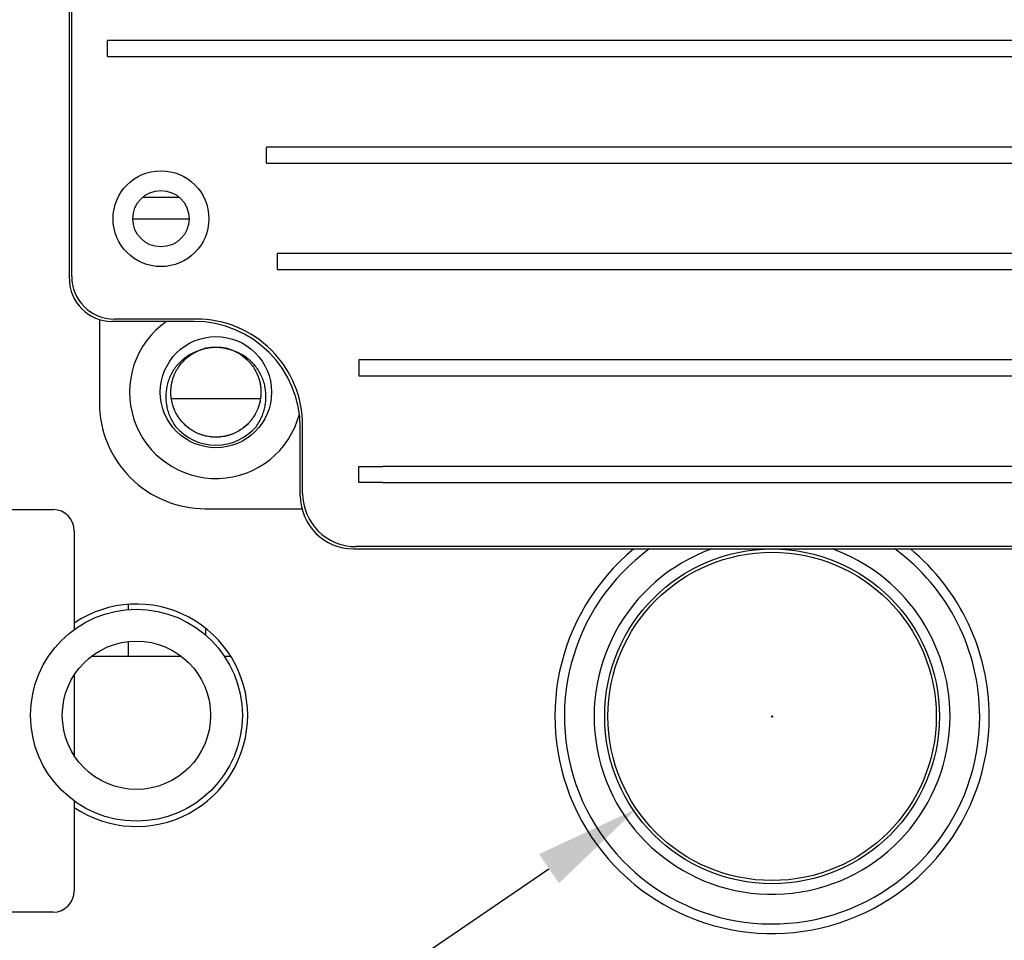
# Model space of a CAD drawing. Header units: millimetres. Extents: x 1138 to 3437, y -700 to 926.
# Tile 14 of 48: x 1771 to 1864, y 536 to 623. Entities that reach past the tile are written whole.
import ezdxf

# ---------------------------------------------------------------- set-up
doc = ezdxf.new("R2010")
doc.units = ezdxf.units.MM
doc.dimstyles.get("Standard").update_dxf_attribs({"dimtxt": 20, "dimasz": 10, "dimexe": 11, "dimexo": 11, "dimgap": 11, "dimtad": 0, "dimtih": 1, "dimtoh": 1, "dimdsep": 46, "dimtxsty": 'Standard', "dimcen": 0.09, "dimclrd": 256, "dimclre": 256, "dimclrt": 256, "dimadec": 0, "dimazin": 0, "dimtfac": 1, "dimtofl": 0, "dimtmove": 0, "dimatfit": 3, "dimfxl": 1, "dimtolj": 1, "dimtzin": 0, "dimarcsym": 0})

# ---------------------------------------------------------------- blocks, each defined once
blk = doc.blocks.new('*D5')
at = {"lineweight": -2, "transparency": 16777216}
for p, q in [((1842.032, 557.049), (1842.212, 557.049)), ((1842.122, 556.959), (1842.122, 557.139)), ((1711.997, 468.195), (1821.063, 542.67)), ((1701.997, 468.195), (1711.997, 468.195))]:
    blk.add_line(p, q, dxfattribs=at)
at = {"lineweight": 18, "transparency": 16777216}
blk.add_solid([(1820.123, 544.046), (1822.003, 541.293), (1829.321, 548.309)], dxfattribs=at)
at = {"layer": 'Defpoints', "color": 0, "lineweight": 18, "transparency": 16777216}
for p in [(1854.922, 565.79), (1829.321, 548.309)]:
    blk.add_point(p, dxfattribs=at)
at = {"lineweight": 18, "transparency": 16777216, "insert": (1667.664, 468.195), "char_height": 20, "attachment_point": 5}
blk.add_mtext('\\A1;∅31', dxfattribs=at)
blk = doc.blocks.new('*D6')
at = {"lineweight": -2, "transparency": 16777216}
for p, q in [((1908.747, 624.794), (2054.567, 624.794)), ((2043.567, 614.794), (2043.567, 401.192)), ((2043.567, 145.589), (2043.567, 359.192)), ((1852.352, 135.589), (2054.567, 135.589))]:
    blk.add_line(p, q, dxfattribs=at)
at = {"lineweight": 18, "transparency": 16777216}
for points in [[(2041.901, 614.794), (2045.234, 614.794), (2043.567, 624.794)], [(2041.901, 145.589), (2045.234, 145.589), (2043.567, 135.589)]]:
    blk.add_solid(points, dxfattribs=at)
at = {"layer": 'Defpoints', "color": 0, "lineweight": 18, "transparency": 16777216}
for p in [(1897.747, 624.794), (1841.352, 135.589), (2043.567, 135.589)]:
    blk.add_point(p, dxfattribs=at)
at = {"lineweight": 18, "transparency": 16777216, "insert": (2043.567, 380.192), "char_height": 20, "attachment_point": 5}
blk.add_mtext('\\A1;490', dxfattribs=at)

msp = doc.modelspace()

# ---------------------------------------------------------------- linework, layer by layer
for p, q in [((1776.007, 598.572), (1776.007, 680.617)), ((1775.789, 598.358), (1775.789, 652.37)), ((1781.633, 620.844), (1779.386, 620.844)), ((1779.386, 619.336), (1779.386, 620.844)), ((1903.238, 620.844), (1781.633, 620.844)), ((1779.386, 619.336), (1781.633, 619.336)), ((1781.633, 619.336), (1903.238, 619.336)), ((1796.633, 610.794), (1794.386, 610.794)), ((1794.386, 609.286), (1794.386, 610.794)), ((1903.238, 610.794), (1796.633, 610.794)), ((1794.386, 609.286), (1796.633, 609.286)), ((1796.633, 609.286), (1903.238, 609.286)), ((1786.195, 606.032), (1782.677, 606.032)), ((1781.773, 604.032), (1787.099, 604.032)), ((1797.638, 600.744), (1795.391, 600.744)), ((1795.391, 600.744), (1795.391, 599.236)), ((1902.233, 600.744), (1797.638, 600.744)), ((1795.391, 599.236), (1797.638, 599.236)), ((1797.638, 599.236), (1902.233, 599.236)), ((1778.622, 594.517), (1778.622, 586.654)), ((1787.539, 594.338), (1779.809, 594.338)), ((1787.753, 594.555), (1780.023, 594.555)), ((1805.364, 590.694), (1803.116, 590.694)), ((1803.116, 590.694), (1803.116, 589.186)), ((1869.508, 590.694), (1805.364, 590.694)), ((1803.116, 589.186), (1805.364, 589.186)), ((1805.364, 589.186), (1869.508, 589.186)), ((1785.429, 587.049), (1793.818, 587.049)), ((1797.589, 577.88), (1797.589, 584.288)), ((1797.806, 578.094), (1797.806, 584.502)), ((1803.116, 580.644), (1805.364, 580.644)), ((1803.116, 579.136), (1803.116, 580.644)), ((1869.508, 580.644), (1805.364, 580.644)), ((1805.364, 579.136), (1803.116, 579.136)), ((1805.364, 579.136), (1869.508, 579.136)), ((1760.252, 576.565), (1774.252, 576.565)), ((1788.622, 576.654), (1797.741, 576.654)), ((1776.252, 574.565), (1776.252, 565.25)), ((1802.614, 572.855), (1882.258, 572.855)), ((1882.044, 573.072), (1802.828, 573.072)), ((1781.372, 567.126), (1781.372, 567.628)), ((1788.657, 564.723), (1788.657, 565.372)), ((1781.372, 562.704), (1781.372, 564.114)), ((1781.372, 562.704), (1777.856, 562.704)), ((1786.387, 562.704), (1781.372, 562.704)), ((1791.035, 562.704), (1790.44, 562.704)), ((1776.252, 560.968), (1776.252, 553.34)), ((1776.252, 549.058), (1776.252, 540.565)), ((1774.252, 538.565), (1760.252, 538.565))]:
    msp.add_line(p, q)
for centre, radius in [((1784.436, 604.032), 4.523), ((1784.436, 604.032), 2.663), ((1789.622, 587.654), 5.25), ((1842.122, 557.049), 15.8), ((1842.122, 557.049), 15.5), ((1782.122, 557.154), 10), ((1782.122, 557.154), 7)]:
    msp.add_circle(centre, radius)
for centre, radius, start, end in [((1789.622, 587.654), 8.15, 124.91437, 345.29625), ((1789.622, 587.654), 4.25, 63.72569, 116.27487), ((1788.622, 586.654), 10, 180, 270.00002), ((1789.622, 587.654), 5, 220.20534, 319.79466), ((1774.252, 574.565), 2, 0, 90), ((1842.122, 557.049), 20.5, 129.56063, 0), ((1842.122, 557.049), 19.6, 126.25875, 0), ((1842.122, 557.049), 16.8, 109.81687, 0), ((1842.122, 557.049), 16.8, 0, 70.18875), ((1842.122, 557.049), 19.6, 0, 53.74688), ((1842.122, 557.049), 20.5, 0, 50.445), ((1782.122, 557.154), 10.5, 0, 123.99188), ((1782.122, 557.154), 10.5, 236.00812, 0), ((1774.252, 540.565), 2, 270, 0)]:
    msp.add_arc(centre, radius, start, end)
for centre, major_axis, start_param, end_param in [((1779.809, 598.358), (-2.843, -2.843), 5.497793, 7.068577), ((1780.027, 598.575), (-2.843, -2.843), 5.498663, 7.067708), ((1787.539, 584.288), (-7.107, -7.107), 2.356201, 3.926985), ((1787.756, 584.505), (-7.107, -7.107), 2.355853, 3.927333), ((1802.614, 577.88), (3.553, 3.553), 2.356201, 3.926984), ((1802.831, 578.097), (3.553, 3.553), 2.356896, 3.926289)]:
    msp.add_ellipse(centre, major_axis=major_axis, ratio=0.999988, start_param=start_param, end_param=end_param)
for points, knots in [([(1787.74, 591.465), (1787.575, 591.403), (1787.415, 591.33), (1787.105, 591.167), (1786.955, 591.075), (1786.773, 590.949), (1786.737, 590.923), (1786.666, 590.871), (1786.632, 590.844), (1786.528, 590.762), (1786.461, 590.706), (1786.265, 590.531), (1786.142, 590.407), (1785.969, 590.21), (1785.913, 590.143), (1785.832, 590.039), (1785.805, 590.004), (1785.753, 589.932), (1785.727, 589.896), (1785.601, 589.715), (1785.511, 589.565), (1785.347, 589.257), (1785.274, 589.098), (1785.179, 588.853), (1785.149, 588.77), (1785.108, 588.644), (1785.095, 588.602), (1785.07, 588.517), (1785.058, 588.475), (1785.002, 588.262), (1784.968, 588.091), (1784.917, 587.745), (1784.902, 587.571), (1784.893, 587.308), (1784.893, 587.22), (1784.896, 587.087), (1784.898, 587.043), (1784.902, 586.955), (1784.905, 586.911), (1784.923, 586.692), (1784.946, 586.519), (1785.011, 586.176), (1785.053, 586.007), (1785.131, 585.755), (1785.159, 585.672), (1785.204, 585.547), (1785.22, 585.506), (1785.253, 585.424), (1785.27, 585.383), (1785.357, 585.181), (1785.512, 584.867), (1785.701, 584.571), (1785.803, 584.427)], [0, 0, 0, 0, 0.0625, 0.0625, 0.125, 0.125, 0.140625, 0.140625, 0.15625, 0.15625, 0.1875, 0.1875, 0.25, 0.25, 0.28125, 0.28125, 0.296875, 0.296875, 0.3125, 0.3125, 0.375, 0.375, 0.4375, 0.4375, 0.46875, 0.46875, 0.484375, 0.484375, 0.5, 0.5, 0.5625, 0.5625, 0.625, 0.625, 0.65625, 0.65625, 0.671875, 0.671875, 0.6875, 0.6875, 0.75, 0.75, 0.8125, 0.8125, 0.84375, 0.84375, 0.859375, 0.859375, 0.875, 0.875, 0.9375, 1, 1, 1, 1]), ([(1791.503, 591.465), (1791.671, 591.382), (1791.993, 591.196), (1792.287, 590.97), (1792.462, 590.816), (1792.497, 590.784), (1792.565, 590.72), (1792.665, 590.623), (1792.76, 590.521), (1792.943, 590.313), (1793.055, 590.166), (1793.209, 589.935), (1793.258, 589.856), (1793.328, 589.735), (1793.35, 589.694), (1793.394, 589.612), (1793.416, 589.57), (1793.518, 589.361), (1793.589, 589.19), (1793.707, 588.841), (1793.755, 588.662), (1793.8, 588.434), (1793.808, 588.388), (1793.823, 588.296), (1793.83, 588.249), (1793.848, 588.111), (1793.857, 588.018), (1793.875, 587.741), (1793.875, 587.557), (1793.856, 587.28), (1793.847, 587.188), (1793.829, 587.05), (1793.822, 587.004), (1793.806, 586.912), (1793.798, 586.866), (1793.752, 586.637), (1793.704, 586.458), (1793.585, 586.108), (1793.514, 585.938), (1793.411, 585.73), (1793.39, 585.688), (1793.346, 585.606), (1793.323, 585.565), (1793.253, 585.444), (1793.204, 585.365), (1793.049, 585.134), (1792.936, 584.988), (1792.692, 584.71), (1792.561, 584.579), (1792.385, 584.425), (1792.349, 584.395), (1792.277, 584.336), (1792.168, 584.249), (1792.055, 584.169), (1791.824, 584.015), (1791.664, 583.923), (1791.415, 583.8), (1791.33, 583.762), (1791.201, 583.708), (1791.157, 583.691), (1791.07, 583.658), (1791.026, 583.643), (1790.806, 583.568), (1790.627, 583.521), (1790.265, 583.449), (1790.082, 583.425), (1789.849, 583.41), (1789.802, 583.408), (1789.709, 583.405), (1789.569, 583.403), (1789.43, 583.408), (1789.153, 583.426), (1788.97, 583.45), (1788.698, 583.505), (1788.608, 583.526), (1788.473, 583.562), (1788.428, 583.575), (1788.339, 583.602), (1788.294, 583.617), (1788.074, 583.692), (1787.903, 583.763), (1787.572, 583.927), (1787.412, 584.019), (1787.219, 584.148), (1787.181, 584.175), (1787.105, 584.229), (1787.067, 584.257), (1786.956, 584.343), (1786.884, 584.402), (1786.676, 584.585), (1786.545, 584.716), (1786.363, 584.925), (1786.304, 584.996), (1786.22, 585.107), (1786.192, 585.144), (1786.138, 585.22), (1786.111, 585.258), (1785.981, 585.453), (1785.889, 585.614), (1785.726, 585.945), (1785.656, 586.116), (1785.566, 586.379), (1785.539, 586.468), (1785.503, 586.604), (1785.492, 586.649), (1785.471, 586.74), (1785.461, 586.785), (1785.416, 587.013), (1785.392, 587.196), (1785.369, 587.565), (1785.369, 587.75), (1785.384, 587.983), (1785.388, 588.03), (1785.397, 588.122), (1785.413, 588.261), (1785.436, 588.398), (1785.491, 588.67), (1785.539, 588.848), (1785.628, 589.111), (1785.661, 589.198), (1785.714, 589.327), (1785.733, 589.37), (1785.772, 589.455), (1785.792, 589.497), (1785.895, 589.706), (1786.08, 590.026), (1786.306, 590.319), (1786.459, 590.494), (1786.491, 590.529), (1786.555, 590.597), (1786.587, 590.63), (1786.686, 590.729), (1786.754, 590.792), (1786.963, 590.975), (1787.11, 591.087), (1787.34, 591.241), (1787.419, 591.29), (1787.54, 591.36), (1787.58, 591.382), (1787.663, 591.426), (1787.704, 591.448), (1787.914, 591.551), (1788.085, 591.621), (1788.435, 591.739), (1788.613, 591.787), (1788.841, 591.832), (1788.887, 591.841), (1788.979, 591.856), (1789.025, 591.863), (1789.164, 591.881), (1789.257, 591.89), (1789.534, 591.907), (1789.719, 591.907), (1790.087, 591.883), (1790.271, 591.859), (1790.501, 591.813), (1790.546, 591.803), (1790.637, 591.782), (1790.772, 591.747), (1790.905, 591.707), (1791.167, 591.618), (1791.338, 591.547), (1791.587, 591.424), (1791.669, 591.38), (1791.79, 591.31), (1791.83, 591.286), (1791.91, 591.236), (1791.949, 591.211), (1792.142, 591.082), (1792.288, 590.969), (1792.565, 590.725), (1792.696, 590.594), (1792.85, 590.419), (1792.88, 590.383), (1792.939, 590.311), (1793.026, 590.201), (1793.107, 590.088), (1793.261, 589.857), (1793.353, 589.697), (1793.475, 589.448), (1793.514, 589.364), (1793.567, 589.235), (1793.584, 589.192), (1793.617, 589.104), (1793.633, 589.06), (1793.707, 588.839), (1793.803, 588.482), (1793.851, 588.115), (1793.866, 587.883), (1793.868, 587.837), (1793.871, 587.743), (1793.872, 587.696), (1793.872, 587.556), (1793.868, 587.463), (1793.85, 587.186), (1793.826, 587.003), (1793.771, 586.732), (1793.75, 586.641), (1793.714, 586.507), (1793.701, 586.462), (1793.674, 586.373), (1793.66, 586.328), (1793.584, 586.107), (1793.513, 585.936), (1793.349, 585.605), (1793.257, 585.445), (1793.102, 585.214), (1793.048, 585.138), (1792.963, 585.027), (1792.933, 584.99), (1792.874, 584.918), (1792.844, 584.883), (1792.691, 584.709), (1792.56, 584.578), (1792.282, 584.335), (1792.135, 584.222), (1791.941, 584.093), (1791.902, 584.067), (1791.822, 584.018), (1791.703, 583.947), (1791.58, 583.881), (1791.331, 583.759), (1791.161, 583.688), (1790.898, 583.599), (1790.809, 583.572), (1790.674, 583.536), (1790.628, 583.525), (1790.537, 583.504), (1790.492, 583.494), (1790.263, 583.449), (1790.08, 583.425), (1789.712, 583.401), (1789.527, 583.401), (1789.294, 583.417), (1789.248, 583.421), (1789.155, 583.43), (1789.108, 583.435), (1788.97, 583.454), (1788.878, 583.469), (1788.606, 583.523), (1788.428, 583.571), (1788.165, 583.661), (1788.079, 583.693), (1787.95, 583.747), (1787.907, 583.765), (1787.822, 583.804), (1787.78, 583.824), (1787.571, 583.927), (1787.41, 584.02), (1787.104, 584.226), (1786.957, 584.338), (1786.783, 584.491), (1786.748, 584.522), (1786.68, 584.586), (1786.647, 584.619), (1786.548, 584.718), (1786.484, 584.786), (1786.301, 584.995), (1786.189, 585.142), (1785.984, 585.449), (1785.891, 585.61), (1785.767, 585.862), (1785.729, 585.947), (1785.658, 586.118), (1785.625, 586.205), (1785.537, 586.467), (1785.489, 586.646), (1785.435, 586.918), (1785.42, 587.01), (1785.402, 587.149), (1785.396, 587.196), (1785.387, 587.288), (1785.383, 587.335), (1785.368, 587.567), (1785.369, 587.751), (1785.393, 588.12), (1785.417, 588.303), (1785.463, 588.532), (1785.473, 588.578), (1785.494, 588.669), (1785.528, 588.804), (1785.569, 588.937), (1785.658, 589.2), (1785.729, 589.37), (1785.852, 589.619), (1785.896, 589.701), (1785.966, 589.822), (1785.99, 589.862), (1786.039, 589.941), (1786.064, 589.98), (1786.194, 590.174), (1786.307, 590.321), (1786.55, 590.598), (1786.681, 590.729), (1786.856, 590.882), (1786.892, 590.912), (1786.964, 590.971), (1787.001, 591), (1787.112, 591.085), (1787.187, 591.139), (1787.418, 591.293), (1787.578, 591.386), (1787.827, 591.508), (1787.911, 591.546), (1788.04, 591.599), (1788.083, 591.616), (1788.171, 591.649), (1788.215, 591.665), (1788.436, 591.74), (1788.615, 591.788), (1788.977, 591.859), (1789.16, 591.883), (1789.438, 591.901), (1789.531, 591.904), (1789.718, 591.904), (1789.812, 591.901), (1790.089, 591.883), (1790.272, 591.858), (1790.634, 591.786), (1790.813, 591.738), (1791.035, 591.663), (1791.079, 591.647), (1791.166, 591.614), (1791.296, 591.563), (1791.422, 591.505), (1791.671, 591.382), (1791.83, 591.29), (1792.061, 591.136), (1792.137, 591.081), (1792.248, 590.996), (1792.284, 590.967), (1792.357, 590.908), (1792.392, 590.878), (1792.567, 590.724), (1792.697, 590.593), (1792.941, 590.315), (1793.053, 590.169), (1793.182, 589.975), (1793.208, 589.936), (1793.257, 589.856), (1793.329, 589.736), (1793.394, 589.613), (1793.517, 589.364), (1793.587, 589.194), (1793.676, 588.931), (1793.703, 588.842), (1793.739, 588.708), (1793.751, 588.662), (1793.772, 588.571), (1793.782, 588.526), (1793.827, 588.297), (1793.851, 588.113), (1793.875, 587.745), (1793.875, 587.56), (1793.859, 587.328), (1793.856, 587.282), (1793.846, 587.189), (1793.841, 587.143), (1793.823, 587.004), (1793.807, 586.912), (1793.753, 586.639), (1793.705, 586.461), (1793.616, 586.199), (1793.583, 586.112), (1793.512, 585.941), (1793.473, 585.856), (1793.349, 585.604), (1793.256, 585.444), (1793.051, 585.137), (1792.938, 584.99), (1792.755, 584.781), (1792.691, 584.713), (1792.592, 584.614), (1792.558, 584.582), (1792.49, 584.518), (1792.456, 584.487), (1792.281, 584.334), (1792.134, 584.222), (1791.827, 584.017), (1791.667, 583.924), (1791.458, 583.821), (1791.415, 583.801), (1791.33, 583.763), (1791.202, 583.707), (1791.072, 583.658), (1790.809, 583.569), (1790.631, 583.522), (1790.358, 583.468), (1790.267, 583.453), (1790.128, 583.434), (1790.082, 583.429), (1789.989, 583.42), (1789.942, 583.416), (1789.71, 583.401), (1789.525, 583.401), (1789.157, 583.426), (1788.973, 583.45), (1788.745, 583.495), (1788.7, 583.505), (1788.609, 583.527), (1788.563, 583.538), (1788.428, 583.574), (1788.339, 583.601), (1788.077, 583.691), (1787.906, 583.762), (1787.658, 583.884), (1787.576, 583.928), (1787.455, 583.998), (1787.415, 584.022), (1787.336, 584.071), (1787.297, 584.096), (1787.103, 584.226), (1786.956, 584.339), (1786.678, 584.583), (1786.548, 584.714), (1786.395, 584.888), (1786.365, 584.923), (1786.306, 584.995), (1786.277, 585.032), (1786.191, 585.143), (1786.137, 585.219), (1785.983, 585.451), (1785.891, 585.611), (1785.727, 585.942), (1785.656, 586.113), (1785.581, 586.335), (1785.567, 586.379), (1785.54, 586.468), (1785.502, 586.603), (1785.471, 586.738), (1785.417, 587.01), (1785.393, 587.193), (1785.375, 587.47), (1785.372, 587.563), (1785.372, 587.703), (1785.372, 587.75), (1785.376, 587.843), (1785.378, 587.89), (1785.393, 588.121), (1785.418, 588.305), (1785.49, 588.667), (1785.538, 588.845), (1785.613, 589.066), (1785.628, 589.11), (1785.661, 589.198), (1785.713, 589.328), (1785.771, 589.454), (1785.893, 589.703), (1785.986, 589.863), (1786.14, 590.093), (1786.194, 590.169), (1786.279, 590.279), (1786.308, 590.316), (1786.367, 590.388), (1786.398, 590.424), (1786.551, 590.599), (1786.682, 590.73), (1786.96, 590.973), (1787.107, 591.085), (1787.3, 591.214), (1787.339, 591.24), (1787.418, 591.289), (1787.459, 591.313), (1787.58, 591.383), (1787.662, 591.427), (1787.911, 591.549), (1788.082, 591.62), (1788.344, 591.709), (1788.433, 591.736), (1788.567, 591.772), (1788.612, 591.783), (1788.703, 591.804), (1788.749, 591.814), (1788.978, 591.86), (1789.162, 591.883), (1789.531, 591.907), (1789.715, 591.907), (1789.993, 591.889), (1790.086, 591.88), (1790.225, 591.862), (1790.271, 591.855), (1790.363, 591.839), (1790.409, 591.831), (1790.636, 591.786), (1790.815, 591.738), (1791.164, 591.619), (1791.335, 591.548), (1791.545, 591.445), (1791.586, 591.423), (1791.669, 591.379), (1791.791, 591.311), (1791.909, 591.238), (1792.139, 591.084), (1792.285, 590.971), (1792.494, 590.788), (1792.562, 590.725), (1792.661, 590.626), (1792.693, 590.592), (1792.757, 590.524), (1792.788, 590.489), (1792.942, 590.314), (1793.166, 590.02), (1793.351, 589.7), (1793.454, 589.492), (1793.474, 589.449), (1793.513, 589.364), (1793.531, 589.321), (1793.585, 589.192), (1793.617, 589.105), (1793.706, 588.842), (1793.754, 588.664), (1793.808, 588.392), (1793.823, 588.3), (1793.841, 588.162), (1793.847, 588.116), (1793.856, 588.023), (1793.86, 587.976), (1793.875, 587.743), (1793.875, 587.558), (1793.85, 587.19), (1793.826, 587.007), (1793.781, 586.779), (1793.771, 586.734), (1793.75, 586.643), (1793.738, 586.598), (1793.702, 586.462), (1793.675, 586.373), (1793.585, 586.11), (1793.515, 585.939), (1793.351, 585.608), (1793.258, 585.447), (1793.128, 585.253), (1793.102, 585.214), (1793.047, 585.139), (1792.964, 585.027), (1792.876, 584.92), (1792.693, 584.711), (1792.563, 584.581), (1792.354, 584.398), (1792.282, 584.339), (1792.171, 584.253), (1792.133, 584.226), (1792.057, 584.171), (1792.019, 584.145), (1791.826, 584.016), (1791.666, 583.924), (1791.334, 583.76), (1791.163, 583.69), (1790.943, 583.615), (1790.898, 583.6), (1790.809, 583.573), (1790.674, 583.535), (1790.539, 583.503), (1790.267, 583.45), (1790.084, 583.425), (1789.807, 583.407), (1789.714, 583.404), (1789.574, 583.404), (1789.528, 583.405), (1789.434, 583.408), (1789.388, 583.411), (1789.155, 583.426), (1788.788, 583.475), (1788.431, 583.57), (1788.211, 583.645), (1788.167, 583.661), (1788.08, 583.694), (1788.036, 583.711), (1787.907, 583.764), (1787.822, 583.803), (1787.573, 583.926), (1787.413, 584.018), (1787.183, 584.172), (1787.108, 584.226), (1786.997, 584.311), (1786.961, 584.34), (1786.889, 584.399), (1786.853, 584.429), (1786.678, 584.584), (1786.547, 584.715), (1786.303, 584.993), (1786.191, 585.139), (1786.036, 585.37), (1785.987, 585.449), (1785.917, 585.571), (1785.894, 585.612), (1785.85, 585.694), (1785.829, 585.735), (1785.727, 585.944), (1785.656, 586.114), (1785.538, 586.464), (1785.49, 586.643), (1785.444, 586.872), (1785.436, 586.918), (1785.42, 587.01), (1785.4, 587.148), (1785.387, 587.287), (1785.369, 587.563), (1785.369, 587.748), (1785.387, 588.025), (1785.396, 588.117), (1785.414, 588.256), (1785.421, 588.302), (1785.436, 588.394), (1785.445, 588.44), (1785.49, 588.668), (1785.538, 588.847), (1785.657, 589.196), (1785.728, 589.367), (1785.831, 589.576), (1785.852, 589.618), (1785.896, 589.7), (1785.919, 589.741), (1785.989, 589.862), (1786.038, 589.941), (1786.192, 590.171), (1786.305, 590.318), (1786.487, 590.526), (1786.551, 590.594), (1786.649, 590.692), (1786.683, 590.725), (1786.751, 590.789), (1786.786, 590.82), (1786.961, 590.974), (1787.108, 591.087), (1787.415, 591.291), (1787.575, 591.384), (1787.753, 591.471), (1787.764, 591.477), (1787.775, 591.482)], [0, 0, 0, 0, 0.005403, 0.010807, 0.010807, 0.012158, 0.012158, 0.013509, 0.01621, 0.01621, 0.021614, 0.021614, 0.024316, 0.024316, 0.025667, 0.025667, 0.027017, 0.027017, 0.032421, 0.032421, 0.037824, 0.037824, 0.039175, 0.039175, 0.040526, 0.040526, 0.043228, 0.043228, 0.048631, 0.048631, 0.051333, 0.051333, 0.052684, 0.052684, 0.054035, 0.054035, 0.059438, 0.059438, 0.064842, 0.064842, 0.066193, 0.066193, 0.067544, 0.067544, 0.070245, 0.070245, 0.075649, 0.075649, 0.081052, 0.081052, 0.082403, 0.082403, 0.083754, 0.086456, 0.086456, 0.091859, 0.091859, 0.094561, 0.094561, 0.095912, 0.095912, 0.097263, 0.097263, 0.102666, 0.102666, 0.10807, 0.10807, 0.109421, 0.109421, 0.110772, 0.113473, 0.113473, 0.118877, 0.118877, 0.121579, 0.121579, 0.12293, 0.12293, 0.12428, 0.12428, 0.129684, 0.129684, 0.135087, 0.135087, 0.136438, 0.136438, 0.137789, 0.137789, 0.140491, 0.140491, 0.145894, 0.145894, 0.148596, 0.148596, 0.149947, 0.149947, 0.151298, 0.151298, 0.156701, 0.156701, 0.162105, 0.162105, 0.164807, 0.164807, 0.166158, 0.166158, 0.167508, 0.167508, 0.172912, 0.172912, 0.178315, 0.178315, 0.179666, 0.179666, 0.181017, 0.183719, 0.183719, 0.189122, 0.189122, 0.191824, 0.191824, 0.193175, 0.193175, 0.194526, 0.194526, 0.199929, 0.205333, 0.205333, 0.206684, 0.206684, 0.208035, 0.208035, 0.210736, 0.210736, 0.21614, 0.21614, 0.218842, 0.218842, 0.220193, 0.220193, 0.221543, 0.221543, 0.226947, 0.226947, 0.23235, 0.23235, 0.233701, 0.233701, 0.235052, 0.235052, 0.237754, 0.237754, 0.243157, 0.243157, 0.248561, 0.248561, 0.249912, 0.249912, 0.251263, 0.253964, 0.253964, 0.259368, 0.259368, 0.26207, 0.26207, 0.263421, 0.263421, 0.264771, 0.264771, 0.270175, 0.270175, 0.275578, 0.275578, 0.276929, 0.276929, 0.27828, 0.280982, 0.280982, 0.286385, 0.286385, 0.289087, 0.289087, 0.290438, 0.290438, 0.291789, 0.291789, 0.297192, 0.302596, 0.302596, 0.303947, 0.303947, 0.305298, 0.305298, 0.307999, 0.307999, 0.313403, 0.313403, 0.316105, 0.316105, 0.317456, 0.317456, 0.318806, 0.318806, 0.32421, 0.32421, 0.329613, 0.329613, 0.332315, 0.332315, 0.333666, 0.333666, 0.335017, 0.335017, 0.34042, 0.34042, 0.345824, 0.345824, 0.347175, 0.347175, 0.348526, 0.351227, 0.351227, 0.356631, 0.356631, 0.359333, 0.359333, 0.360684, 0.360684, 0.362034, 0.362034, 0.367438, 0.367438, 0.372841, 0.372841, 0.374192, 0.374192, 0.375543, 0.375543, 0.378245, 0.378245, 0.383648, 0.383648, 0.38635, 0.38635, 0.387701, 0.387701, 0.389052, 0.389052, 0.394455, 0.394455, 0.399859, 0.399859, 0.40121, 0.40121, 0.402561, 0.402561, 0.405262, 0.405262, 0.410666, 0.410666, 0.416069, 0.416069, 0.418771, 0.418771, 0.421473, 0.421473, 0.426876, 0.426876, 0.429578, 0.429578, 0.430929, 0.430929, 0.43228, 0.43228, 0.437683, 0.437683, 0.443087, 0.443087, 0.444438, 0.444438, 0.445789, 0.44849, 0.44849, 0.453894, 0.453894, 0.456596, 0.456596, 0.457947, 0.457947, 0.459297, 0.459297, 0.464701, 0.464701, 0.470104, 0.470104, 0.471455, 0.471455, 0.472806, 0.472806, 0.475508, 0.475508, 0.480911, 0.480911, 0.483613, 0.483613, 0.484964, 0.484964, 0.486315, 0.486315, 0.491718, 0.491718, 0.497122, 0.497122, 0.499824, 0.499824, 0.502525, 0.502525, 0.507929, 0.507929, 0.513332, 0.513332, 0.514683, 0.514683, 0.516034, 0.518736, 0.518736, 0.524139, 0.524139, 0.526841, 0.526841, 0.528192, 0.528192, 0.529543, 0.529543, 0.534946, 0.534946, 0.54035, 0.54035, 0.541701, 0.541701, 0.543052, 0.545753, 0.545753, 0.551157, 0.551157, 0.553859, 0.553859, 0.55521, 0.55521, 0.55656, 0.55656, 0.561964, 0.561964, 0.567367, 0.567367, 0.568718, 0.568718, 0.570069, 0.570069, 0.572771, 0.572771, 0.578174, 0.578174, 0.580876, 0.580876, 0.583578, 0.583578, 0.588981, 0.588981, 0.594385, 0.594385, 0.597087, 0.597087, 0.598438, 0.598438, 0.599788, 0.599788, 0.605192, 0.605192, 0.610595, 0.610595, 0.611946, 0.611946, 0.613297, 0.615999, 0.615999, 0.621402, 0.621402, 0.624104, 0.624104, 0.625455, 0.625455, 0.626806, 0.626806, 0.632209, 0.632209, 0.637613, 0.637613, 0.638964, 0.638964, 0.640315, 0.640315, 0.643016, 0.643016, 0.64842, 0.64842, 0.651122, 0.651122, 0.652473, 0.652473, 0.653823, 0.653823, 0.659227, 0.659227, 0.66463, 0.66463, 0.665981, 0.665981, 0.667332, 0.667332, 0.670034, 0.670034, 0.675437, 0.675437, 0.680841, 0.680841, 0.682192, 0.682192, 0.683543, 0.686244, 0.686244, 0.691648, 0.691648, 0.69435, 0.69435, 0.695701, 0.695701, 0.697051, 0.697051, 0.702455, 0.702455, 0.707858, 0.707858, 0.709209, 0.709209, 0.71056, 0.713262, 0.713262, 0.718665, 0.718665, 0.721367, 0.721367, 0.722718, 0.722718, 0.724069, 0.724069, 0.729472, 0.729472, 0.734876, 0.734876, 0.736227, 0.736227, 0.737578, 0.737578, 0.740279, 0.740279, 0.745683, 0.745683, 0.748385, 0.748385, 0.749736, 0.749736, 0.751086, 0.751086, 0.75649, 0.75649, 0.761893, 0.761893, 0.764595, 0.764595, 0.765946, 0.765946, 0.767297, 0.767297, 0.7727, 0.7727, 0.778104, 0.778104, 0.779455, 0.779455, 0.780806, 0.783507, 0.783507, 0.788911, 0.788911, 0.791613, 0.791613, 0.792964, 0.792964, 0.794314, 0.794314, 0.799718, 0.805121, 0.805121, 0.806472, 0.806472, 0.807823, 0.807823, 0.810525, 0.810525, 0.815928, 0.815928, 0.81863, 0.81863, 0.819981, 0.819981, 0.821332, 0.821332, 0.826735, 0.826735, 0.832139, 0.832139, 0.83349, 0.83349, 0.834841, 0.834841, 0.837542, 0.837542, 0.842946, 0.842946, 0.848349, 0.848349, 0.8497, 0.8497, 0.851051, 0.853753, 0.853753, 0.859156, 0.859156, 0.861858, 0.861858, 0.863209, 0.863209, 0.86456, 0.86456, 0.869963, 0.869963, 0.875367, 0.875367, 0.876718, 0.876718, 0.878069, 0.88077, 0.88077, 0.886174, 0.886174, 0.888876, 0.888876, 0.890227, 0.890227, 0.891577, 0.891577, 0.896981, 0.902384, 0.902384, 0.903735, 0.903735, 0.905086, 0.905086, 0.907788, 0.907788, 0.913191, 0.913191, 0.915893, 0.915893, 0.917244, 0.917244, 0.918595, 0.918595, 0.923998, 0.923998, 0.929402, 0.929402, 0.932104, 0.932104, 0.933455, 0.933455, 0.934805, 0.934805, 0.940209, 0.940209, 0.945612, 0.945612, 0.946963, 0.946963, 0.948314, 0.951016, 0.951016, 0.956419, 0.956419, 0.959121, 0.959121, 0.960472, 0.960472, 0.961823, 0.961823, 0.967226, 0.967226, 0.97263, 0.97263, 0.973981, 0.973981, 0.975332, 0.975332, 0.978033, 0.978033, 0.983437, 0.983437, 0.986139, 0.986139, 0.98749, 0.98749, 0.98884, 0.98884, 0.994244, 0.994244, 0.999647, 0.999647, 1, 1, 1, 1]), ([(1793.44, 584.427), (1793.543, 584.571), (1793.637, 584.719), (1793.808, 585.023), (1793.886, 585.18), (1794.024, 585.501), (1794.085, 585.666), (1794.15, 585.877), (1794.163, 585.919), (1794.186, 586.004), (1794.22, 586.132), (1794.248, 586.261), (1794.297, 586.518), (1794.32, 586.691), (1794.348, 587.04), (1794.353, 587.215), (1794.346, 587.435), (1794.344, 587.479), (1794.339, 587.568), (1794.329, 587.7), (1794.314, 587.831), (1794.276, 588.091), (1794.241, 588.262), (1794.152, 588.599), (1794.098, 588.766), (1794.018, 588.971), (1794.002, 589.012), (1793.967, 589.094), (1793.949, 589.134), (1793.894, 589.255), (1793.855, 589.334), (1793.732, 589.566), (1793.642, 589.715), (1793.443, 590.002), (1793.336, 590.141), (1793.19, 590.306), (1793.16, 590.339), (1793.1, 590.404), (1793.069, 590.435), (1792.976, 590.529), (1792.912, 590.59), (1792.716, 590.765), (1792.579, 590.873), (1792.292, 591.073), (1792.143, 591.164), (1791.947, 591.267), (1791.908, 591.288), (1791.828, 591.326), (1791.708, 591.383), (1791.586, 591.434), (1791.503, 591.465)], [0, 0, 0, 0, 0.0625, 0.0625, 0.125, 0.125, 0.1875, 0.1875, 0.203125, 0.203125, 0.21875, 0.25, 0.25, 0.3125, 0.3125, 0.375, 0.375, 0.390625, 0.390625, 0.40625, 0.4375, 0.4375, 0.5, 0.5, 0.5625, 0.5625, 0.578125, 0.578125, 0.59375, 0.59375, 0.625, 0.625, 0.6875, 0.6875, 0.75, 0.75, 0.765625, 0.765625, 0.78125, 0.78125, 0.8125, 0.8125, 0.875, 0.875, 0.9375, 0.9375, 0.953125, 0.953125, 0.96875, 1, 1, 1, 1])]:
    msp.add_open_spline(points, degree=3, knots=knots)

# ---------------------------------------------------------------- dimensions: what is measured, and where the dimension line sits
at = {"lineweight": 18}
dim = msp.add_linear_dim(base=(2043.567, 135.589), p1=(1897.747, 624.794), p2=(1841.352, 135.589), angle=90, text='490', dimstyle='Standard', dxfattribs=at)
dim.commit()
dim.dimension.update_dxf_attribs({"geometry": '*D6', "text_midpoint": (2043.567, 380.192)})
dim = msp.add_diameter_dim_2p(p1=(1854.922, 565.79), p2=(1829.321, 548.309), dimstyle='Standard', dxfattribs=at)
dim.commit()
dim.dimension.update_dxf_attribs({"geometry": '*D5', "text_midpoint": (1667.664, 468.195), "dimtype": 163})

doc.saveas('drawing.dxf')
